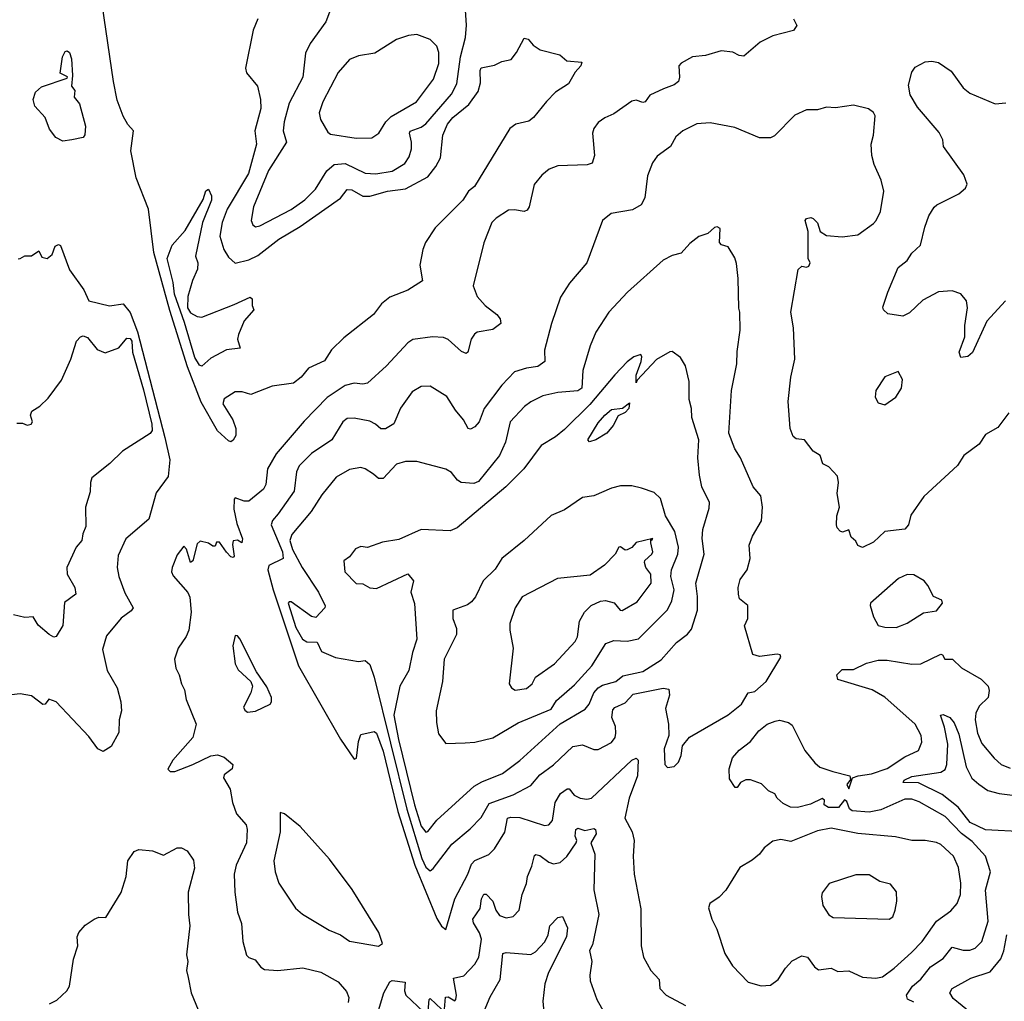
# Model space of a CAD drawing. Extents: x 1921360 to 2014538, y 768294 to 907744.
# Tile 197 of 256: x 1973892 to 1978288, y 820938 to 825321. Entities that reach past the tile are written whole.
import ezdxf

# ---------------------------------------------------------------- set-up
doc = ezdxf.new("R2010")
doc.units = 0

msp = doc.modelspace()

# ---------------------------------------------------------------- linework, layer by layer
at = {"layer": '0CON10XD'}
for points in [[(1974835, 823436.2), (1974825, 823440.6), (1974776, 823485), (1974703.2, 823613.2), (1974641.7, 823771.7), (1974562.6, 824022.5), (1974491.2, 824281.2), (1974467.5, 824475), (1974411.9, 824615), (1974389.1, 824735), (1974400, 824825), (1974375, 824853.3), (1974355, 824890.8), (1974328.2, 824961.8), (1974311, 825045), (1974228.1, 825615)], [(1974945, 824396.9), (1974965, 824400.9), (1975105, 824473.1), (1975165, 824517.3), (1975213.2, 824565), (1975263, 824647), (1975295.8, 824674.2), (1975345, 824679.6), (1975435, 824635.9), (1975482.2, 824632.2), (1975555, 824644.7), (1975611.5, 824678.5), (1975631.7, 824708.3), (1975642, 824745), (1975641.8, 824775), (1975632, 824815), (1975635.9, 824824.1), (1975685, 824841.6), (1975705, 824855.9), (1975820.9, 824989.1), (1975844.6, 825034.6), (1975860.2, 825155), (1975882.4, 825242.4), (1975886.9, 825296.9), (1975876, 825475)], [(1975276.2, 825355), (1975258.7, 825311.3), (1975188.6, 825215), (1975168.7, 825171.3), (1975156.7, 825065), (1975095, 824948), (1975072.8, 824865), (1975068.7, 824825), (1975083.1, 824775), (1975002.8, 824647.2), (1974936.2, 824485), (1974925.6, 824425), (1974932.9, 824405), (1974945, 824396.9)], [(1977347.5, 825325), (1977361.4, 825295), (1977347.3, 825272.7), (1977255, 825248.6), (1977199.1, 825220.9), (1977125, 825158.8), (1977105, 825160.8), (1977076.3, 825176.3), (1977025, 825181.8), (1976955, 825161.5), (1976896, 825155), (1976845, 825126.7), (1976835.7, 825115), (1976838.9, 825065), (1976833.1, 825045), (1976815, 825030), (1976766.9, 825013.1), (1976706.4, 824983.6), (1976685, 824954.5), (1976675, 824951.8), (1976645, 824962.5), (1976625, 824957.5), (1976545, 824900.6), (1976505, 824883.3), (1976475, 824861.9), (1976455.6, 824835), (1976450, 824815), (1976458.2, 824715), (1976448.9, 824681.1), (1976426.4, 824673.6), (1976295, 824668.9), (1976256.3, 824653.7), (1976223.7, 824626.3), (1976189.2, 824585), (1976166.9, 824485), (1976158.7, 824471.3), (1976145, 824464.3), (1976102.2, 824472.2), (1976075, 824470), (1976019.2, 824435), (1976000.8, 824415), (1975964.3, 824325), (1975917, 824133), (1975934.4, 824085), (1975970, 824045), (1976022.9, 824005), (1976037.1, 823985), (1976040, 823965), (1976005, 823937.5), (1975935, 823925.7), (1975922.8, 823917.2), (1975908.5, 823895), (1975892.9, 823837.1), (1975885, 823830.8), (1975865, 823839.4), (1975805, 823892.7), (1975785, 823902.1), (1975735, 823905.5), (1975647.4, 823892.6), (1975625, 823877.5), (1975529.4, 823775), (1975445, 823698.6), (1975425, 823693.5), (1975385, 823697.5), (1975345, 823687.8), (1975265.6, 823634.4), (1975162.3, 823527.7), (1975037.6, 823382.4), (1974998.8, 823315), (1974990.9, 823245), (1974980.6, 823225), (1974915, 823170.6), (1974895, 823171.1), (1974855, 823185.8), (1974850, 823180), (1974848.8, 823135), (1974861.7, 823071.7), (1974886.5, 823003.5), (1974884.3, 822985), (1974865, 822997.5), (1974845.8, 822994.2), (1974842.3, 822977.7), (1974850, 822925), (1974845, 822920), (1974835, 822922.5), (1974815, 822943.3), (1974785, 822987.5), (1974771.7, 822988.3), (1974765, 822970), (1974755, 822970), (1974735, 822983.3), (1974698.3, 822991.7), (1974685, 822980), (1974666, 822905), (1974655, 822897.5), (1974636.6, 822956.6), (1974625, 822970), (1974595, 822932), (1974572.5, 822875), (1974570.8, 822855), (1974577.9, 822837.9), (1974643.5, 822763.5), (1974652.1, 822742.1), (1974658, 822675), (1974647.4, 822595), (1974635, 822566.7), (1974599.2, 822515), (1974584.2, 822465), (1974588.8, 822425), (1974604.3, 822395), (1974614.2, 822355), (1974628.3, 822328.3), (1974635.7, 822285), (1974680, 822175), (1974666, 822115), (1974575.3, 822015), (1974554.2, 821974.2), (1974564.3, 821964.3), (1974585, 821963.8), (1974665.6, 821995)], [(1974955.4, 825325), (1974935.2, 825274.8), (1974901.1, 825105), (1974905, 825084.3), (1974954.4, 825025), (1974966.8, 824965), (1974968.4, 824925), (1974941.8, 824825), (1974949.4, 824765), (1974913.4, 824635), (1974818.9, 824475), (1974796.6, 824415), (1974786.3, 824355), (1974803.1, 824295), (1974825, 824260.9), (1974854.6, 824234.6), (1974915, 824249.1), (1974955, 824268.3), (1975048.6, 824341.4), (1975145, 824397), (1975325.2, 824524.8), (1975355, 824562.7), (1975375, 824561.1), (1975425, 824532.5), (1975455, 824533.3), (1975534.8, 824555.2), (1975615, 824566.6), (1975715, 824618.9), (1975750.7, 824665), (1975771, 824705), (1975781.8, 824805), (1975801.9, 824855), (1975826.9, 824885), (1975897.6, 824942.4), (1975938.8, 825001.2), (1975950.2, 825039.8), (1975948.6, 825095), (1975953.1, 825106.9), (1976012.3, 825117.7), (1976045, 825133.8), (1976086.1, 825143.9), (1976111.2, 825175), (1976145, 825238.8), (1976162.5, 825235), (1976185, 825207.5), (1976216.4, 825186.4), (1976303.6, 825163.6), (1976335, 825137.5), (1976401.7, 825131.7), (1976397.5, 825115), (1976372.7, 825087.3), (1976342.5, 825035), (1976285, 824997.5), (1976244.5, 824955.5), (1976186.2, 824885), (1976165, 824868.8), (1976107.5, 824855), (1976080, 824835), (1975923.6, 824576.4), (1975896.7, 824555), (1975871.4, 824515), (1975747.8, 824392.2), (1975703.5, 824326.5), (1975692.5, 824295), (1975678.8, 824225), (1975691.2, 824155), (1975625, 824113.5), (1975545, 824082), (1975508.3, 824051.7), (1975471.9, 824005), (1975338.8, 823901.2), (1975283.8, 823846.2), (1975252.5, 823797.5), (1975182.5, 823765), (1975149.2, 823725), (1975115, 823697.8), (1975020, 823685), (1974925, 823647.5), (1974885, 823658.6), (1974855, 823659.4), (1974805, 823628.6), (1974799.4, 823605), (1974843.8, 823535), (1974857.7, 823495), (1974857.3, 823465), (1974845, 823443.8), (1974835, 823436.2)], [(1975395, 824792.1), (1975465, 824794.3), (1975495.4, 824814.6), (1975527.3, 824865), (1975550.5, 824889.5), (1975663.5, 824955), (1975740.3, 825055), (1975763.4, 825125), (1975763.4, 825175), (1975755, 825202.9), (1975725, 825233.1), (1975665, 825255.8), (1975628.8, 825251.2), (1975575, 825233.1), (1975477.8, 825172.2), (1975405, 825159.1), (1975365, 825144.1), (1975313.8, 825085), (1975246.2, 824955), (1975229.5, 824905), (1975236, 824875), (1975268.5, 824818.5), (1975280.7, 824810.7), (1975395, 824792.1)], [(1974085, 824779.4), (1974053.3, 824795), (1974025, 824832.5), (1974006.2, 824885), (1973960, 824935), (1973952.5, 824965), (1973963, 824997), (1973989.3, 825020.7), (1974105, 825060), (1974106.1, 825066.1), (1974072.5, 825082.5), (1974083.1, 825155), (1974095, 825178.6), (1974105, 825182.9), (1974115, 825174.3), (1974123.7, 825146.3), (1974127.9, 825072.1), (1974123.3, 825025), (1974138, 825005), (1974135.6, 824975), (1974158.7, 824945), (1974186, 824845), (1974183, 824807), (1974175.4, 824794.6), (1974125, 824784.4), (1974085, 824779.4)], [(1978293.1, 824065), (1978210, 823975), (1978146.2, 823835), (1978125, 823816.7), (1978095, 823812.5), (1978086.4, 823836.4), (1978111.8, 823905), (1978112.5, 823955), (1978124.7, 824035), (1978119.5, 824065), (1978095, 824096.5), (1978055, 824110), (1977994.1, 824105.9), (1977925, 824069.1), (1977865, 824012.5), (1977835, 823996.7), (1977768.3, 824008.3), (1977748.8, 824025), (1977746.7, 824036.7), (1977768.8, 824105), (1977814, 824215), (1977855, 824246), (1977875, 824278.8), (1977913.8, 824315), (1977934, 824395), (1977951.2, 824445), (1977975, 824483.3), (1977987.5, 824495), (1978085, 824543.6), (1978115, 824568.5), (1978123.3, 824586.7), (1978107.9, 824627.9), (1978016.2, 824755), (1978013.8, 824785), (1977997.8, 824817.8), (1977900.8, 824930.8), (1977868.3, 824985), (1977861.1, 825028.9), (1977875, 825086.7), (1977890.7, 825109.3), (1977935, 825133.5), (1977965, 825136.2), (1977995, 825130.7), (1978051.5, 825091.5), (1978105, 825016.9), (1978135, 824993.1), (1978247.5, 824945), (1978295, 824949.4)], [(1978309.2, 823565), (1978259.7, 823500.3), (1978205, 823468.6), (1978176.9, 823425), (1978107.3, 823375), (1978079.7, 823330.3), (1977928.5, 823191.5), (1977871.5, 823108.5), (1977861.2, 823065), (1977844, 823046), (1977754.5, 823035.5), (1977705, 822987.5), (1977655, 822964.3), (1977635, 822973.3), (1977625, 822992.5), (1977605, 823010), (1977595, 823042.5), (1977566.7, 823033.3), (1977555, 823036.7), (1977541.7, 823051.7), (1977539.2, 823065), (1977541.4, 823105), (1977552.5, 823145), (1977541.9, 823205), (1977548.6, 823255), (1977543, 823283), (1977504.3, 823324.3), (1977478, 823338), (1977466.7, 823375), (1977434.4, 823394.4), (1977396.7, 823445), (1977359.5, 823449.5), (1977345, 823460), (1977331.9, 823495), (1977323.4, 823616.6), (1977335.6, 823725), (1977353.1, 823805), (1977347.3, 823945), (1977335.4, 824015), (1977368, 824205), (1977385, 824221.2), (1977405, 824215.5), (1977415, 824220), (1977421.2, 824235), (1977413.3, 824255), (1977412, 824375), (1977400, 824425), (1977405, 824433.3), (1977425, 824438), (1977435, 824433.3), (1977455, 824413.3), (1977466.5, 824375), (1977495, 824357.5), (1977565, 824352.1), (1977635, 824360.5), (1977705, 824410.6), (1977716.7, 824425), (1977735.5, 824465), (1977750.5, 824555), (1977738.9, 824605), (1977706.9, 824675), (1977696.9, 824715), (1977694.6, 824765), (1977704.4, 824805), (1977711.7, 824891.7), (1977705, 824906.7), (1977682.5, 824922.5), (1977615, 824940), (1977535, 824928), (1977495, 824931.2), (1977455, 824918.8), (1977405, 824919.2), (1977353.8, 824895), (1977262.5, 824802.5), (1977245, 824794), (1977195, 824794), (1977085, 824840), (1976975, 824860.8), (1976915, 824856), (1976853.3, 824825), (1976821.3, 824798.7), (1976798, 824755), (1976738.3, 824711.7), (1976717.3, 824682.7), (1976695.7, 824624.3), (1976683.3, 824525), (1976667.1, 824495), (1976628, 824472), (1976532.5, 824455), (1976493.8, 824425), (1976424.2, 824235), (1976347.5, 824145), (1976307.4, 824082.6), (1976267.3, 823965), (1976235.6, 823845.6), (1976237.1, 823795), (1976205, 823772.1), (1976155.3, 823764.7), (1976101.7, 823748.3), (1976045, 823689.5), (1975966.5, 823585), (1975943.8, 823525), (1975925, 823503.5), (1975905, 823491.9), (1975894.2, 823495), (1975874.4, 823535), (1975838.1, 823578.1), (1975798.9, 823638.9), (1975725, 823684.2), (1975685, 823682.5), (1975645, 823659.2), (1975593, 823587), (1975563.3, 823516.7), (1975525, 823493.5), (1975505, 823494.4), (1975481.4, 823515), (1975455, 823527.7), (1975385, 823541.4), (1975355, 823540.8), (1975334.4, 823525), (1975285.3, 823444.7), (1975195, 823383.4), (1975140.6, 823329.4), (1975128, 823302), (1975117.3, 823215), (1975046.7, 823115), (1975020.7, 823085), (1975015.6, 823065), (1975065, 822945.5), (1975068.9, 822915), (1975005, 822884.2), (1975000.8, 822865), (1975023.3, 822775), (1975137, 822435), (1975325, 822107.9), (1975385, 822019.1), (1975396.2, 822023.8), (1975405, 822097.5), (1975415, 822128.8), (1975475, 822142.9), (1975485, 822134.4), (1975514.8, 822055), (1975545.8, 821925.8), (1975581.2, 821785), (1975657.1, 821545), (1975755, 821307.5), (1975775, 821272.9), (1975795, 821258.8), (1975834.7, 821395.3), (1975893.9, 821505), (1975909.9, 821550.1), (1975925, 821566.7), (1975986.5, 821593.5), (1976011.5, 821618.5), (1976057.8, 821692.2), (1976070, 821755), (1976085, 821760.3), (1976125, 821757.8), (1976235, 821723.1), (1976255, 821725.6), (1976270.9, 821745), (1976283.1, 821825)], [(1974705, 823774.2), (1974695, 823778.9), (1974675, 823812.7), (1974628.5, 823968.5), (1974583, 824095), (1974577.3, 824147.3), (1974550.9, 824255), (1974572.9, 824315), (1974630.6, 824379.4), (1974711.2, 824518.8), (1974723.1, 824556.9), (1974735, 824563.8), (1974748.6, 824535), (1974748.6, 824515), (1974708.9, 824415), (1974676.7, 824265), (1974687.5, 824235), (1974686.7, 824206.7), (1974663.5, 824156.5), (1974642.5, 824085), (1974641.9, 824035), (1974655, 824011.8), (1974685, 823995.7), (1974705, 823992.9), (1974850.5, 824049.5), (1974921.7, 824081.7), (1974930, 824075), (1974930, 824045), (1974937.5, 824025), (1974895, 823976.7), (1974869.2, 823915), (1974864.2, 823894.2), (1974876.7, 823855), (1974815, 823847.5), (1974745, 823810), (1974705, 823774.2)], [(1975725, 821520), (1975739, 821531), (1975821.1, 821638.9), (1975902.9, 821707.1), (1975952, 821758), (1975988.7, 821821.3), (1976095, 821859.5), (1976175, 821900.7), (1976215, 821949.5), (1976275, 821994), (1976362, 822075), (1976405, 822082.2), (1976455, 822062.5), (1976475, 822061.9), (1976535, 822093.3), (1976550.4, 822115), (1976554.5, 822135), (1976552.2, 822165), (1976536.8, 822205), (1976540.1, 822239.9), (1976549.7, 822250.3), (1976595, 822270.7), (1976630.7, 822309.3), (1976765, 822336.1), (1976790.8, 822330.8), (1976792.9, 822305), (1976775.6, 822245), (1976788.5, 822175), (1976790.6, 822125), (1976769.1, 822065), (1976772, 821995), (1976785, 821981.2), (1976815, 821986.2), (1976833.8, 822005), (1976846, 822035), (1976850.9, 822079.1), (1976883.4, 822116.6), (1977055, 822217.5), (1977115, 822264.5), (1977145, 822315.5), (1977175, 822321.5), (1977225, 822365.8), (1977291.2, 822475), (1977287.5, 822485), (1977275, 822488), (1977195, 822477.1), (1977165, 822486.7), (1977128.6, 822615), (1977143.3, 822646.7), (1977143.3, 822705), (1977106.2, 822735), (1977101.4, 822755), (1977100.6, 822785), (1977109.5, 822820.5), (1977140, 822865), (1977154, 822915), (1977150, 822975), (1977164.4, 823015), (1977205, 823082.5), (1977209.4, 823145), (1977201.1, 823195), (1977167.5, 823235), (1977111.1, 823365), (1977085.6, 823405), (1977058.1, 823475), (1977070.6, 823665), (1977094.4, 823785), (1977095, 823840), (1977108.5, 823935), (1977108, 824015), (1977102.5, 824032.5), (1977100.8, 824165), (1977092.7, 824232.7), (1977085, 824257.5), (1977055, 824306.7), (1977026.1, 824316.1), (1977016.1, 824326.1), (1977019.4, 824389.4), (1977005.9, 824395.9), (1976995, 824392.5), (1976965, 824367.1), (1976925, 824353.3), (1976885, 824322), (1976845, 824279.2), (1976805, 824268), (1976765, 824248), (1976605.4, 824104.6), (1976523.1, 824015), (1976464.7, 823925.3), (1976438.9, 823865), (1976406.7, 823755), (1976402.5, 823675), (1976385, 823663.6), (1976295, 823656.5), (1976228.1, 823641.9), (1976174.8, 823615.2), (1976146.8, 823593.2), (1976082.8, 823525), (1976061.9, 823435), (1976035, 823374.4), (1975941.2, 823258.8), (1975920.3, 823249.7), (1975863.3, 823255), (1975847.1, 823265), (1975819.5, 823299.5), (1975795, 823314.4), (1975665, 823348.8), (1975615, 823348.5), (1975575, 823335.6), (1975515, 823271.9), (1975495, 823271.9), (1975472.3, 823292.3), (1975435.4, 823315.4), (1975415, 823320.8), (1975365, 823312), (1975305, 823278.6), (1975241.3, 823198.7), (1975193.6, 823125), (1975107.4, 823022.6), (1975098.3, 822995), (1975110.1, 822955), (1975152.8, 822875), (1975226.5, 822765), (1975256.3, 822703.7), (1975255, 822694), (1975215, 822650.8), (1975195, 822656.5), (1975105, 822720.8), (1975095, 822721.8), (1975091.4, 822715), (1975125, 822607.5), (1975155, 822554.2), (1975175, 822542.9), (1975220.8, 822540.8), (1975239.7, 822499.7), (1975303, 822473), (1975405, 822454.3), (1975435, 822460), (1975455, 822442), (1975475.5, 822385.5), (1975620.3, 821795), (1975687.7, 821575), (1975705, 821536.8), (1975725, 821520)], [(1973885, 824252.9), (1973895, 824254.3), (1973915, 824266), (1973945, 824266.2), (1973978.3, 824288.3), (1973990.7, 824260.7), (1974015, 824254.6), (1974038, 824272), (1974050.5, 824309.5), (1974065, 824317.5), (1974075, 824312.5), (1974114.5, 824204.5), (1974178.8, 824115), (1974200.6, 824065), (1974293, 824043), (1974355, 824052.9), (1974385, 824013.5), (1974418, 823928), (1974540.9, 823455), (1974562.4, 823355), (1974555, 823281.4), (1974502.2, 823207.8), (1974469.6, 823090.4), (1974366.6, 823003.4), (1974332, 822928), (1974327.3, 822875), (1974334.5, 822835), (1974361.8, 822761.8), (1974399.2, 822695), (1974389.3, 822680.7), (1974345, 822648), (1974280, 822570), (1974261.7, 822508.3), (1974282.2, 822415), (1974328, 822338), (1974343.4, 822275), (1974347.3, 822235), (1974337.1, 822195), (1974335, 822137.5), (1974300.8, 822075), (1974265, 822052.9), (1974241.2, 822065), (1974200.3, 822120.3), (1974055.3, 822275.3), (1974023, 822287), (1974005.6, 822264.4), (1973995, 822262.9), (1973945, 822301.2), (1973895, 822310), (1973855, 822306.9)], [(1973879.1, 823519.1), (1973905, 823518.8), (1973925, 823510.8), (1973944, 823515), (1973949.6, 823525), (1973940, 823555), (1973947, 823573), (1973982.5, 823595), (1974019.1, 823630.9), (1974078.3, 823711.7), (1974120, 823805), (1974145.7, 823885), (1974164.4, 823905.6), (1974175, 823909.2), (1974195, 823902.5), (1974238.7, 823848.7), (1974273.2, 823833.2), (1974335, 823855.5), (1974370.4, 823899.6), (1974385, 823898), (1974392.5, 823885), (1974396.6, 823836.6), (1974445, 823668.1), (1974482.1, 823515), (1974483.2, 823486.8), (1974475, 823473.8), (1974351.3, 823395), (1974295, 823340), (1974214.5, 823275), (1974207.8, 823255), (1974206.7, 823213.3), (1974186.4, 823145), (1974187.5, 823057.5), (1974174.6, 823024.6), (1974169.3, 822995), (1974145, 822965.6), (1974103.5, 822875), (1974104.5, 822845), (1974138.1, 822785), (1974142.9, 822755), (1974092.2, 822717.8), (1974084.5, 822615.5), (1974055, 822566), (1974045, 822564), (1974024, 822575), (1973975, 822618), (1973952.5, 822655), (1973915, 822651.9), (1973865, 822662.9)], [(1975705, 821692.9), (1975715, 821695.5), (1975755, 821746.5), (1975921.9, 821898.1), (1975955, 821918), (1976047.8, 821955), (1976125, 822012.9), (1976305, 822176.5), (1976417.1, 822242.9), (1976434.6, 822265), (1976455.8, 822315), (1976475, 822337.4), (1976495, 822349), (1976554.3, 822365.7), (1976585, 822391.1), (1976675, 822411.1), (1976756.8, 822463.2), (1976825, 822539.6), (1976873.6, 822576.4), (1976891.1, 822598.9), (1976918.2, 822685), (1976919.2, 822745), (1976911.8, 822805), (1976948.4, 822935), (1976939.3, 823005), (1976942.8, 823045), (1976970.1, 823139.9), (1976972.1, 823165), (1976938.2, 823235), (1976927.1, 823287.1), (1976919.7, 823365), (1976925.2, 823445), (1976893.3, 823545), (1976892.5, 823585), (1976881.1, 823625), (1976881.6, 823705), (1976865.5, 823775), (1976842.7, 823812.7), (1976805, 823838.8), (1976795, 823838), (1976735, 823803.1), (1976648.8, 823711.2), (1976645, 823700), (1976644.3, 823734.3), (1976667.5, 823795), (1976670, 823815), (1976665, 823826.2), (1976635, 823815.5), (1976605, 823792.7), (1976548.8, 823735), (1976437.4, 823602.6), (1976325, 823490.6), (1976285, 823457.8), (1976220.9, 823419.1), (1976143.7, 823315), (1976063.3, 823235), (1975845, 823051.9), (1975815, 823039.2), (1975685, 823044.2), (1975585, 823000), (1975511.7, 822988.3), (1975445, 822963.8), (1975415, 822968), (1975391.4, 822958.6), (1975365, 822922.5), (1975340, 822905), (1975343.3, 822855), (1975395, 822803.8), (1975425, 822802.5), (1975455, 822784), (1975485, 822780.5), (1975625, 822846), (1975650, 822815), (1975639.2, 822765), (1975654.5, 822714.5), (1975666.2, 822555), (1975646.1, 822495), (1975630, 822415), (1975590, 822345), (1975563.2, 822215), (1975583.6, 822106.4), (1975655.6, 821815), (1975685, 821719.2), (1975705, 821692.9)], [(1977755, 823601.2), (1977804.2, 823635.8), (1977829.2, 823675), (1977833.8, 823715), (1977815, 823750), (1977755, 823726), (1977714.3, 823665), (1977711.2, 823635), (1977725, 823610), (1977755, 823601.2)], [(1976435.9, 823435.9), (1976428.6, 823445), (1976475, 823521.4), (1976504.9, 823555.1), (1976535, 823581.1), (1976583.3, 823586.7), (1976615, 823610), (1976612.5, 823585), (1976595, 823567.5), (1976565, 823551.9), (1976541.7, 823508.3), (1976513.6, 823475), (1976465, 823444.6), (1976435.9, 823435.9)], [(1975795, 822088.8), (1975881.7, 822091.7), (1975925, 822094.4), (1976005, 822113.5), (1976118.5, 822181.5), (1976265, 822242.9), (1976289.5, 822280.5), (1976368.7, 822351.3), (1976447.5, 822435), (1976510, 822535), (1976545, 822549.2), (1976605, 822546.2), (1976655, 822556.7), (1976785, 822685.5), (1976804.1, 822725.9), (1976814.4, 822775), (1976798.9, 822835), (1976801.8, 822865), (1976830.7, 822935), (1976834.1, 822965), (1976817.5, 823035), (1976775, 823106.2), (1976753.3, 823183.3), (1976725, 823210), (1976669.1, 823229.1), (1976625, 823240), (1976575, 823239.4), (1976535, 823228.9), (1976455, 823194.4), (1976405, 823188.1), (1976325, 823132.5), (1976265, 823106.7), (1976144.3, 822995), (1976044.4, 822915), (1976015, 822868), (1975961.4, 822815), (1975926.7, 822743.3), (1975909, 822721), (1975891.5, 822708.5), (1975825.8, 822685), (1975826.8, 822646.8), (1975842.9, 822602.9), (1975842.2, 822575), (1975786.9, 822465), (1975779.4, 822365), (1975751.4, 822235), (1975753.2, 822183.2), (1975762.4, 822132.4), (1975795, 822088.8)], [(1976105, 822326.9), (1976155, 822334.5), (1976180.8, 822355), (1976196, 822385), (1976280, 822445), (1976372.9, 822545), (1976382.2, 822565), (1976391.9, 822635), (1976414.3, 822675), (1976444, 822705), (1976485, 822724.2), (1976507.3, 822727.3), (1976546.6, 822716.6), (1976573.7, 822683.7), (1976582.9, 822682.9), (1976649, 822721), (1976711.9, 822805), (1976709.6, 822845), (1976688.6, 822875), (1976682.5, 822897.5), (1976683.7, 822906.3), (1976715, 822934.4), (1976719.1, 822945), (1976710, 822985), (1976710, 823000), (1976715, 822997.5), (1976718.8, 823005), (1976645, 822986), (1976625.5, 822964.5), (1976605, 822954.2), (1976595, 822952), (1976575, 822967.8), (1976566.7, 822965), (1976550.8, 822935), (1976503.8, 822885), (1976439.5, 822840.5), (1976293.6, 822826.4), (1976135.9, 822744.1), (1976104.6, 822695), (1976081.4, 822625), (1976080.8, 822595), (1976095.7, 822515), (1976078.1, 822355), (1976087.4, 822337.4), (1976105, 822326.9)], [(1977805, 822607.5), (1977825, 822614.2), (1977855, 822626), (1977927, 822673), (1977985, 822682), (1978012.5, 822715), (1978009.3, 822729.3), (1977972.5, 822745), (1977947.5, 822795), (1977930, 822815), (1977885, 822842), (1977855, 822842.9), (1977816.2, 822825), (1977691.2, 822715), (1977688.8, 822705), (1977703.8, 822655), (1977725, 822616.2), (1977755, 822608), (1977805, 822607.5)], [(1974909.5, 822229.5), (1974945, 822233.5), (1975010, 822265), (1975017.1, 822275), (1975016.3, 822295), (1974995, 822341.6), (1974949, 822409), (1974875, 822556.4), (1974865, 822569.4), (1974855, 822570.8), (1974844.4, 822525), (1974854.6, 822444.6), (1974867.6, 822417.6), (1974924.2, 822365), (1974931.1, 822345), (1974923.9, 822315), (1974891.7, 822251.7), (1974897.5, 822237.5), (1974909.5, 822229.5)], [(1977885, 820933.3), (1977856.9, 820946.9), (1977852.1, 820965), (1977877.8, 821005), (1977915, 821036.1), (1977958.2, 821091.8), (1978015, 821128.5), (1978055, 821179.6), (1978105, 821166.2), (1978135, 821165.4), (1978158.9, 821175), (1978187.9, 821205), (1978216.2, 821295), (1978204.2, 821434.2), (1978227.5, 821515), (1978205.2, 821585.2), (1978145, 821650.8), (1978097.5, 821687.5), (1978025, 821763.1), (1977908.6, 821828.6), (1977875, 821840), (1977845, 821839.7), (1977737.5, 821792.5), (1977685, 821782.5), (1977608.8, 821788.8), (1977597, 821797), (1977585, 821830), (1977575, 821836.7), (1977547.4, 821802.6), (1977503, 821803), (1977484.2, 821815), (1977486, 821836), (1977475, 821843.3), (1977422.7, 821817.3), (1977365, 821802.5), (1977334, 821805), (1977301.5, 821821.5), (1977274.4, 821845), (1977264.3, 821864.3), (1977235, 821878.1), (1977205, 821909.1), (1977155, 821926.7), (1977135, 821926.9), (1977111.2, 821915), (1977095, 821892.5), (1977087, 821893), (1977061.2, 821931.2), (1977060.6, 821975), (1977075.6, 822025), (1977105, 822059.2), (1977155, 822097.5), (1977192.9, 822145), (1977230, 822175), (1977265, 822188.9), (1977285, 822193.3), (1977325, 822183.1), (1977341.1, 822171.1), (1977397.4, 822057.4), (1977442.4, 822002.4), (1977465, 821983.1), (1977523.1, 821963.1), (1977598.8, 821945), (1977601.7, 821928.3), (1977586, 821905), (1977595, 821886.7), (1977610, 821935), (1977635.3, 821944.7), (1977695, 821953.3), (1977765, 821977.9), (1977845, 822029.6), (1977905, 822057.5), (1977920.6, 822095), (1977916.9, 822125), (1977891.1, 822175), (1977755, 822296.1), (1977699, 822329), (1977544.5, 822374.5), (1977541.4, 822395), (1977565, 822419.4), (1977615, 822419.7), (1977672.6, 822447.4), (1977725, 822460.3), (1977765, 822460.3), (1977875, 822442.5), (1977915, 822445.3), (1978005, 822487.5), (1978012.5, 822485), (1978022.5, 822465), (1978056.7, 822465), (1978097, 822427), (1978185, 822375.6), (1978216.4, 822345), (1978221.2, 822325), (1978216.5, 822295), (1978175.5, 822255), (1978161.6, 822225), (1978158.2, 822195), (1978168.3, 822135), (1978188.2, 822088.2), (1978242.7, 822022.7), (1978275, 821994.4), (1978315, 821979.4)], [(1978375, 821693.9), (1978205, 821702.7), (1978136.7, 821736.7), (1978082.7, 821805), (1978011.1, 821861.1), (1977905, 821912.7), (1977836.7, 821915), (1977841.9, 821925), (1977875, 821941.1), (1978005, 821960.8), (1978025, 821972.7), (1978031.3, 821995), (1978035.9, 822085.9), (1978021.8, 822161.8), (1978004.2, 822215), (1978015, 822218), (1978045, 822204.3), (1978065, 822180.8), (1978085, 822130), (1978118, 821985), (1978143.9, 821933.9), (1978175, 821906.8), (1978215, 821879.2), (1978265.2, 821865.2), (1978325, 821858.7)], [(1974665.6, 821995), (1974745, 822033.6), (1974775, 822038.3), (1974805, 822027.2), (1974844.5, 821995), (1974841.4, 821975), (1974805, 821949.2), (1974801.9, 821935), (1974832.7, 821885), (1974841.8, 821825), (1974860, 821775), (1974902.9, 821725), (1974908.6, 821705), (1974905.3, 821644.7), (1974858.5, 821545), (1974849.5, 821505), (1974852.2, 821425), (1974864.4, 821335), (1974882.2, 821285), (1974888.9, 821205), (1974904.3, 821144.3), (1974915, 821133.8), (1974943, 821123), (1974969.3, 821089.3), (1974985, 821079.2), (1975044.3, 821075.7), (1975157.2, 821087.2), (1975237, 821067), (1975314.6, 821024.6), (1975351.7, 820981.7), (1975361.9, 820955), (1975358.3, 820931.7)], [(1976283.1, 821825), (1976306.2, 821865), (1976336.6, 821886.6), (1976346.2, 821886.2), (1976368.5, 821858.5), (1976395, 821844.2), (1976425, 821840), (1976445.2, 821844.8), (1976625, 822014), (1976645, 822023.8), (1976653.8, 822015), (1976650.7, 821945), (1976613.6, 821845), (1976594.1, 821755), (1976626.7, 821695), (1976635.6, 821655), (1976631.5, 821585), (1976635.5, 821505), (1976665, 821350), (1976667.5, 821185), (1976677.5, 821135), (1976710.8, 821075), (1976747.5, 821035), (1976750, 820995), (1976779.2, 820965), (1976865, 820919.4)], [(1975495, 821183.5), (1975512.2, 821195), (1975495.7, 821245), (1975376.9, 821436.9), (1975275, 821572.6), (1975145, 821718.6), (1975075, 821775.3), (1975055, 821780), (1975054.6, 821695), (1975026.5, 821565), (1975032.5, 821515), (1975049.5, 821465), (1975124, 821354), (1975155, 821327.1), (1975273.8, 821255), (1975325, 821234.3), (1975365, 821205.7), (1975495, 821183.5)], [(1975788.3, 820901.7), (1975793.6, 820956.4), (1975805, 820957.5), (1975835, 820940), (1975840, 820945), (1975842.5, 820965), (1975828.8, 821041.2), (1975875, 821051.1), (1975925, 821103.3), (1975942, 821135), (1975953.9, 821215), (1975945, 821243.5), (1975917.8, 821287.8), (1975914.8, 821305), (1975948.1, 821351.9), (1975954.7, 821395), (1975965, 821415.6), (1975975, 821415.6), (1976004.7, 821385), (1976017.6, 821345), (1976035, 821320), (1976065, 821310), (1976095, 821316.9), (1976122.9, 821345), (1976136, 821415), (1976155.7, 821464.3), (1976158.9, 821495), (1976179, 821541), (1976190.7, 821589.3), (1976196.7, 821593.3), (1976215, 821588.7), (1976255, 821559.1), (1976275, 821551.5), (1976305, 821557.3), (1976335, 821584.6), (1976376.9, 821645), (1976380, 821655), (1976371.9, 821675), (1976376, 821705), (1976385, 821710.6), (1976415, 821700.8), (1976455, 821708.9), (1976463.8, 821705), (1976465.5, 821685), (1976442.5, 821645), (1976460.4, 821595), (1976456.2, 821435), (1976477.7, 821325), (1976450, 821190), (1976436.7, 821165), (1976447.1, 821115), (1976437.3, 821055), (1976438.9, 821028.9), (1976468.9, 820945), (1976503.3, 820885)], [(1977202.8, 821007.2), (1977245, 821010), (1977278.6, 821035), (1977311.5, 821085), (1977341.9, 821118.1), (1977385, 821141.1), (1977409.4, 821135), (1977440.9, 821090.8), (1977458.4, 821078.4), (1977515, 821086), (1977545, 821071.2), (1977595, 821074.3), (1977655, 821045.8), (1977715, 821040.6), (1977745, 821047.1), (1977797.1, 821085), (1977873.8, 821155), (1977921.8, 821205), (1977985, 821295.6), (1978049.1, 821340.9), (1978077.5, 821375), (1978092.5, 821415), (1978094.5, 821465.5), (1978084.6, 821535), (1978062.1, 821585), (1978005, 821637.5), (1977985, 821647.3), (1977935.3, 821655.3), (1977875, 821655.4), (1977802.7, 821672.7), (1977635, 821686.4), (1977515, 821710.6), (1977455, 821698.4), (1977335, 821650.5), (1977290.6, 821659.4), (1977255, 821652.5), (1977216.4, 821623.6), (1977196, 821595), (1977162.4, 821567.6), (1977107.5, 821535), (1977045, 821433.8), (1977015, 821403.3), (1976973.8, 821375), (1976967.5, 821355), (1976983.3, 821305), (1977005, 821260), (1977041.3, 821151.3), (1977075.5, 821095.5), (1977145, 821023.1), (1977202.8, 821007.2)], [(1974025, 820926.2), (1974057.8, 820942.2), (1974102.9, 820985), (1974114.3, 821005), (1974132.7, 821125), (1974151.5, 821185), (1974149.6, 821225), (1974156.2, 821245), (1974185, 821278.2), (1974225, 821304.4), (1974245, 821313.1), (1974277.5, 821312.5), (1974346.1, 821423.9), (1974367.3, 821495), (1974375.7, 821565), (1974403.3, 821606.7), (1974424.3, 821615.7), (1974485, 821609.2), (1974535, 821590), (1974595, 821622.5), (1974615, 821623.3), (1974639.5, 821609.5), (1974667.6, 821567.6), (1974672.1, 821532.1), (1974644.4, 821425), (1974645.5, 821325), (1974652.2, 821275), (1974637.1, 821145), (1974642.5, 821115), (1974637.5, 821075), (1974644.3, 821044.3), (1974658, 820975), (1974727.5, 820805)], [(1977775, 821304), (1977790, 821315), (1977801.2, 821345), (1977808.8, 821385), (1977807, 821427), (1977780.7, 821460.7), (1977733.2, 821473.2), (1977685, 821501.9), (1977625, 821502.9), (1977506.1, 821463.9), (1977475, 821422.5), (1977472, 821405), (1977478.8, 821365), (1977505, 821324), (1977525, 821311.4), (1977775, 821304)], [(1975966.8, 820893.2), (1975992.3, 820957.7), (1976037.1, 821035), (1976049.3, 821150.7), (1976065, 821156.2), (1976175, 821146.2), (1976195, 821157.8), (1976236.7, 821203.3), (1976251.4, 821235), (1976258.8, 821275), (1976295, 821311.2), (1976315.7, 821315.7), (1976338.2, 821265), (1976333.8, 821225), (1976253.6, 821066.4), (1976237.5, 821015), (1976228.4, 820938.4), (1976233.8, 820873.8)], [(1978140.8, 820885), (1978059.9, 820949.9), (1978044.5, 820975.5), (1978055.4, 820994.6), (1978139.2, 821040.8), (1978225, 821068.5), (1978272.5, 821127.5), (1978286.9, 821163.1), (1978299.8, 821235)], [(1975485, 820867.1), (1975518, 820975), (1975544.6, 821025), (1975555, 821030), (1975612.9, 821022.9), (1975610.8, 820985), (1975616.2, 820965), (1975695, 820890)], [(1975716.8, 820893.2), (1975720, 820945), (1975725, 820950), (1975775, 820902.5)]]:
    msp.add_lwpolyline(points, dxfattribs=at)

doc.saveas('drawing.dxf')
